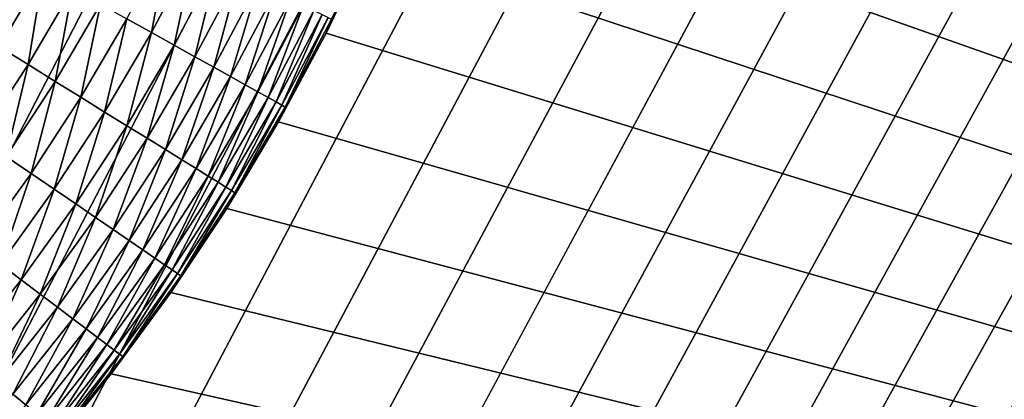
# Model space of a CAD drawing. Extents: x -260 to 260, y -882 to 882.
# Tile 172 of 234: x 33 to 54, y 551 to 559. Entities that reach past the tile are written whole.
import ezdxf

# ---------------------------------------------------------------- set-up
doc = ezdxf.new("R2010")
doc.units = 0
doc.header["$LTSCALE"] = 21.359881
for name, color, linetype in [('1', 7, 'CONTINUOUS'), ('2', 7, 'CONTINUOUS'), ('23', 7, 'CONTINUOUS'), ('24', 7, 'CONTINUOUS')]:
    doc.layers.add(name, color=color, linetype=linetype)

msp = doc.modelspace()

# ---------------------------------------------------------------- linework, layer by layer
at = {"layer": '1', "color": 7, "linetype": 'CONTINUOUS'}
for points in [[(253.525, 812.5), (-253.525, 0), (253.525, 0), (253.525, 812.5)], [(-253.525, 0), (253.525, 812.5), (116.582, 650.819), (-253.525, 0)], [(114.854, 648.894), (-253.525, 0), (116.582, 650.819), (114.854, 648.894)], [(113.045, 647.046), (-253.525, 0), (114.854, 648.894), (113.045, 647.046)], [(111.157, 645.277), (-253.525, 0), (113.045, 647.046), (111.157, 645.277)], [(109.196, 643.59), (-253.525, 0), (111.157, 645.277), (109.196, 643.59)], [(107.164, 641.99), (-253.525, 0), (109.196, 643.59), (107.164, 641.99)], [(105.065, 640.479), (-253.525, 0), (107.164, 641.99), (105.065, 640.479)], [(102.902, 639.059), (-253.525, 0), (105.065, 640.479), (102.902, 639.059)], [(100.681, 637.734), (-253.525, 0), (102.902, 639.059), (100.681, 637.734)], [(98.405, 636.505), (-253.525, 0), (100.681, 637.734), (98.405, 636.505)], [(96.078, 635.376), (-253.525, 0), (98.405, 636.505), (96.078, 635.376)], [(93.704, 634.347), (-253.525, 0), (96.078, 635.376), (93.704, 634.347)], [(91.289, 633.422), (-253.525, 0), (93.704, 634.347), (91.289, 633.422)], [(88.835, 632.602), (-253.525, 0), (91.289, 633.422), (88.835, 632.602)], [(86.349, 631.887), (-253.525, 0), (88.835, 632.602), (86.349, 631.887)], [(83.835, 631.281), (-253.525, 0), (86.349, 631.887), (83.835, 631.281)], [(81.296, 630.783), (-253.525, 0), (83.835, 631.281), (81.296, 630.783)], [(78.739, 630.395), (-253.525, 0), (81.296, 630.783), (78.739, 630.395)], [(76.167, 630.117), (-253.525, 0), (78.739, 630.395), (76.167, 630.117)], [(73.586, 629.95), (-253.525, 0), (76.167, 630.117), (73.586, 629.95)], [(71, 629.895), (-253.525, 0), (73.586, 629.95), (71, 629.895)], [(-129, 629.895), (-253.525, 0), (71, 629.895), (-129, 629.895)]]:
    msp.add_3dface(points, dxfattribs=at)
at = {"layer": '2', "color": 7, "linetype": 'CONTINUOUS'}
for points in [[(43.72, 587.297, -9), (199.599, 587.506, -9), (136.739, 529, -9), (43.72, 587.297, -9)], [(44.06, 585.239, -9), (43.72, 587.297, -9), (136.739, 529, -9), (44.06, 585.239, -9)], [(44.304, 583.167, -9), (44.06, 585.239, -9), (136.739, 529, -9), (44.304, 583.167, -9)], [(44.451, 581.086, -9), (44.304, 583.167, -9), (136.739, 529, -9), (44.451, 581.086, -9)], [(44.5, 579, -9), (44.451, 581.086, -9), (136.739, 529, -9), (44.5, 579, -9)], [(44.451, 576.914, -9), (44.5, 579, -9), (136.739, 529, -9), (44.451, 576.914, -9)], [(44.304, 574.833, -9), (44.451, 576.914, -9), (136.739, 529, -9), (44.304, 574.833, -9)], [(44.06, 572.761, -9), (44.304, 574.833, -9), (136.739, 529, -9), (44.06, 572.761, -9)], [(43.72, 570.703, -9), (44.06, 572.761, -9), (136.739, 529, -9), (43.72, 570.703, -9)], [(43.283, 568.663, -9), (43.72, 570.703, -9), (136.739, 529, -9), (43.283, 568.663, -9)], [(42.751, 566.645, -9), (43.283, 568.663, -9), (136.739, 529, -9), (42.751, 566.645, -9)], [(42.124, 564.655, -9), (42.751, 566.645, -9), (136.739, 529, -9), (42.124, 564.655, -9)], [(41.406, 562.696, -9), (42.124, 564.655, -9), (136.739, 529, -9), (41.406, 562.696, -9)], [(40.596, 560.773, -9), (41.406, 562.696, -9), (136.739, 529, -9), (40.596, 560.773, -9)], [(39.697, 558.891, -9), (40.596, 560.773, -9), (136.739, 529, -9), (39.697, 558.891, -9)], [(38.711, 557.052, -9), (39.697, 558.891, -9), (136.739, 529, -9), (38.711, 557.052, -9)], [(37.64, 555.262, -9), (38.711, 557.052, -9), (136.739, 529, -9), (37.64, 555.262, -9)], [(36.486, 553.523, -9), (37.64, 555.262, -9), (136.739, 529, -9), (36.486, 553.523, -9)], [(35.251, 551.841, -9), (36.486, 553.523, -9), (136.739, 529, -9), (35.251, 551.841, -9)], [(33.94, 550.219, -9), (35.251, 551.841, -9), (136.739, 529, -9), (33.94, 550.219, -9)]]:
    msp.add_3dface(points, dxfattribs=at)
at = {"layer": '23', "color": 7, "linetype": 'CONTINUOUS'}
for points in [[(40.596, 560.773, -9), (39.697, 558.891, -9), (40.596, 560.773, -14), (40.596, 560.773, -9)], [(40.596, 560.773, -14), (39.697, 558.891, -9), (39.697, 558.89, -14), (40.596, 560.773, -14)], [(39.697, 558.891, -9), (38.711, 557.052, -9), (39.697, 558.89, -14), (39.697, 558.891, -9)], [(39.697, 558.89, -14), (38.711, 557.052, -9), (38.711, 557.052, -14), (39.697, 558.89, -14)], [(38.711, 557.052, -9), (37.64, 555.262, -9), (38.711, 557.052, -14), (38.711, 557.052, -9)], [(38.711, 557.052, -14), (37.64, 555.262, -9), (37.64, 555.262, -14), (38.711, 557.052, -14)], [(37.64, 555.262, -14), (36.486, 553.523, -9), (36.485, 553.523, -14), (37.64, 555.262, -14)], [(37.64, 555.262, -9), (36.486, 553.523, -9), (37.64, 555.262, -14), (37.64, 555.262, -9)], [(36.486, 553.523, -9), (35.251, 551.841, -9), (36.485, 553.523, -14), (36.486, 553.523, -9)], [(36.485, 553.523, -14), (35.251, 551.841, -9), (35.251, 551.841, -14), (36.485, 553.523, -14)], [(35.251, 551.841, -14), (33.94, 550.219, -9), (33.939, 550.219, -14), (35.251, 551.841, -14)], [(35.251, 551.841, -9), (33.94, 550.219, -9), (35.251, 551.841, -14), (35.251, 551.841, -9)]]:
    msp.add_3dface(points, dxfattribs=at)
at = {"layer": '24', "color": 7, "linetype": 'CONTINUOUS'}
for points in [[(35.575, 559.185, -23.954), (36.452, 560.849, -23.954), (36.082, 558.902, -23.258), (35.575, 559.185, -23.954)], [(36.082, 558.902, -23.258), (36.452, 560.849, -23.954), (36.972, 560.59, -23.258), (36.082, 558.902, -23.258)], [(40.596, 560.773, -14), (39.697, 558.89, -14), (39.81, 559.177, -14.906), (40.596, 560.773, -14)], [(36.082, 558.902, -23.258), (36.972, 560.59, -23.258), (36.552, 558.64, -22.528), (36.082, 558.902, -23.258)], [(36.552, 558.64, -22.528), (36.972, 560.59, -23.258), (37.454, 560.35, -22.528), (36.552, 558.64, -22.528)], [(32.938, 558.606, -25.816), (33.206, 560.504, -26.352), (33.845, 560.149, -25.816), (32.938, 558.606, -25.816)], [(36.552, 558.64, -22.528), (37.454, 560.35, -22.528), (36.983, 558.401, -21.766), (36.552, 558.64, -22.528)], [(36.983, 558.401, -21.766), (37.454, 560.35, -22.528), (37.895, 560.131, -21.766), (36.983, 558.401, -21.766)], [(32.938, 558.606, -25.816), (33.845, 560.149, -25.816), (33.531, 558.239, -25.235), (32.938, 558.606, -25.816)], [(33.531, 558.239, -25.235), (33.845, 560.149, -25.816), (34.454, 559.809, -25.235), (33.531, 558.239, -25.235)], [(36.983, 558.401, -21.766), (37.895, 560.131, -21.766), (37.373, 558.184, -20.976), (36.983, 558.401, -21.766)], [(37.373, 558.184, -20.976), (37.895, 560.131, -21.766), (38.294, 559.932, -20.976), (37.373, 558.184, -20.976)], [(37.373, 558.184, -20.976), (38.294, 559.932, -20.976), (37.72, 557.99, -20.161), (37.373, 558.184, -20.976)], [(37.72, 557.99, -20.161), (38.294, 559.932, -20.976), (38.65, 559.755, -20.161), (37.72, 557.99, -20.161)], [(33.531, 558.239, -25.235), (34.454, 559.809, -25.235), (34.093, 557.891, -24.614), (33.531, 558.239, -25.235)], [(34.093, 557.891, -24.614), (34.454, 559.809, -25.235), (35.031, 559.488, -24.614), (34.093, 557.891, -24.614)], [(37.72, 557.99, -20.161), (38.65, 559.755, -20.161), (38.023, 557.821, -19.323), (37.72, 557.99, -20.161)], [(38.023, 557.821, -19.323), (38.65, 559.755, -20.161), (38.961, 559.6, -19.323), (38.023, 557.821, -19.323)], [(38.023, 557.821, -19.323), (38.961, 559.6, -19.323), (38.282, 557.677, -18.466), (38.023, 557.821, -19.323)], [(38.282, 557.677, -18.466), (38.961, 559.6, -19.323), (39.226, 559.468, -18.466), (38.282, 557.677, -18.466)], [(34.093, 557.891, -24.614), (35.031, 559.488, -24.614), (34.622, 557.563, -23.954), (34.093, 557.891, -24.614)], [(34.622, 557.563, -23.954), (35.031, 559.488, -24.614), (35.575, 559.185, -23.954), (34.622, 557.563, -23.954)], [(38.282, 557.677, -18.466), (39.226, 559.468, -18.466), (38.495, 557.559, -17.592), (38.282, 557.677, -18.466)], [(38.495, 557.559, -17.592), (39.226, 559.468, -18.466), (39.444, 559.359, -17.592), (38.495, 557.559, -17.592)], [(38.495, 557.559, -17.592), (39.444, 559.359, -17.592), (38.661, 557.466, -16.706), (38.495, 557.559, -17.592)], [(38.661, 557.466, -16.706), (39.444, 559.359, -17.592), (39.615, 559.274, -16.706), (38.661, 557.466, -16.706)], [(34.622, 557.563, -23.954), (35.575, 559.185, -23.954), (35.116, 557.257, -23.258), (34.622, 557.563, -23.954)], [(35.116, 557.257, -23.258), (35.575, 559.185, -23.954), (36.082, 558.902, -23.258), (35.116, 557.257, -23.258)], [(38.661, 557.466, -16.706), (39.615, 559.274, -16.706), (38.781, 557.399, -15.809), (38.661, 557.466, -16.706)], [(38.781, 557.399, -15.809), (39.615, 559.274, -16.706), (39.737, 559.213, -15.809), (38.781, 557.399, -15.809)], [(38.781, 557.399, -15.809), (39.737, 559.213, -15.809), (38.852, 557.359, -14.906), (38.781, 557.399, -15.809)], [(38.852, 557.359, -14.906), (39.737, 559.213, -15.809), (39.81, 559.177, -14.906), (38.852, 557.359, -14.906)], [(39.697, 558.89, -14), (38.852, 557.359, -14.906), (39.81, 559.177, -14.906), (39.697, 558.89, -14)], [(35.116, 557.257, -23.258), (36.082, 558.902, -23.258), (35.573, 556.974, -22.528), (35.116, 557.257, -23.258)], [(35.573, 556.974, -22.528), (36.082, 558.902, -23.258), (36.552, 558.64, -22.528), (35.573, 556.974, -22.528)], [(39.697, 558.89, -14), (38.711, 557.052, -14), (38.852, 557.359, -14.906), (39.697, 558.89, -14)], [(32.536, 556.712, -25.235), (32.938, 558.606, -25.816), (33.531, 558.239, -25.235), (32.536, 556.712, -25.235)], [(35.573, 556.974, -22.528), (36.552, 558.64, -22.528), (35.992, 556.715, -21.766), (35.573, 556.974, -22.528)], [(35.992, 556.715, -21.766), (36.552, 558.64, -22.528), (36.983, 558.401, -21.766), (35.992, 556.715, -21.766)], [(35.992, 556.715, -21.766), (36.983, 558.401, -21.766), (36.371, 556.48, -20.976), (35.992, 556.715, -21.766)], [(36.371, 556.48, -20.976), (36.983, 558.401, -21.766), (37.373, 558.184, -20.976), (36.371, 556.48, -20.976)], [(32.536, 556.712, -25.235), (33.531, 558.239, -25.235), (33.081, 556.339, -24.614), (32.536, 556.712, -25.235)], [(33.081, 556.339, -24.614), (33.531, 558.239, -25.235), (34.093, 557.891, -24.614), (33.081, 556.339, -24.614)], [(36.371, 556.48, -20.976), (37.373, 558.184, -20.976), (36.709, 556.271, -20.161), (36.371, 556.48, -20.976)], [(36.709, 556.271, -20.161), (37.373, 558.184, -20.976), (37.72, 557.99, -20.161), (36.709, 556.271, -20.161)], [(33.081, 556.339, -24.614), (34.093, 557.891, -24.614), (33.595, 555.987, -23.954), (33.081, 556.339, -24.614)], [(33.595, 555.987, -23.954), (34.093, 557.891, -24.614), (34.622, 557.563, -23.954), (33.595, 555.987, -23.954)], [(36.709, 556.271, -20.161), (37.72, 557.99, -20.161), (37.005, 556.088, -19.323), (36.709, 556.271, -20.161)], [(37.005, 556.088, -19.323), (37.72, 557.99, -20.161), (38.023, 557.821, -19.323), (37.005, 556.088, -19.323)], [(37.005, 556.088, -19.323), (38.023, 557.821, -19.323), (37.256, 555.932, -18.466), (37.005, 556.088, -19.323)], [(37.256, 555.932, -18.466), (38.023, 557.821, -19.323), (38.282, 557.677, -18.466), (37.256, 555.932, -18.466)], [(33.595, 555.987, -23.954), (34.622, 557.563, -23.954), (34.074, 555.659, -23.258), (33.595, 555.987, -23.954)], [(34.074, 555.659, -23.258), (34.622, 557.563, -23.954), (35.116, 557.257, -23.258), (34.074, 555.659, -23.258)], [(37.256, 555.932, -18.466), (38.282, 557.677, -18.466), (37.464, 555.804, -17.592), (37.256, 555.932, -18.466)], [(37.464, 555.804, -17.592), (38.282, 557.677, -18.466), (38.495, 557.559, -17.592), (37.464, 555.804, -17.592)], [(37.464, 555.804, -17.592), (38.495, 557.559, -17.592), (37.625, 555.703, -16.706), (37.464, 555.804, -17.592)], [(37.625, 555.703, -16.706), (38.495, 557.559, -17.592), (38.661, 557.466, -16.706), (37.625, 555.703, -16.706)], [(37.625, 555.703, -16.706), (38.661, 557.466, -16.706), (37.742, 555.631, -15.809), (37.625, 555.703, -16.706)], [(37.742, 555.631, -15.809), (38.661, 557.466, -16.706), (38.781, 557.399, -15.809), (37.742, 555.631, -15.809)], [(37.742, 555.631, -15.809), (38.781, 557.399, -15.809), (37.811, 555.588, -14.906), (37.742, 555.631, -15.809)], [(37.811, 555.588, -14.906), (38.781, 557.399, -15.809), (38.852, 557.359, -14.906), (37.811, 555.588, -14.906)], [(38.711, 557.052, -14), (37.811, 555.588, -14.906), (38.852, 557.359, -14.906), (38.711, 557.052, -14)], [(34.074, 555.659, -23.258), (35.116, 557.257, -23.258), (34.518, 555.355, -22.528), (34.074, 555.659, -23.258)], [(34.518, 555.355, -22.528), (35.116, 557.257, -23.258), (35.573, 556.974, -22.528), (34.518, 555.355, -22.528)], [(34.518, 555.355, -22.528), (35.573, 556.974, -22.528), (34.925, 555.076, -21.766), (34.518, 555.355, -22.528)], [(34.925, 555.076, -21.766), (35.573, 556.974, -22.528), (35.992, 556.715, -21.766), (34.925, 555.076, -21.766)], [(38.711, 557.052, -14), (37.64, 555.262, -14), (37.811, 555.588, -14.906), (38.711, 557.052, -14)], [(34.925, 555.076, -21.766), (35.992, 556.715, -21.766), (35.292, 554.824, -20.976), (34.925, 555.076, -21.766)], [(35.292, 554.824, -20.976), (35.992, 556.715, -21.766), (36.371, 556.48, -20.976), (35.292, 554.824, -20.976)], [(35.292, 554.824, -20.976), (36.371, 556.48, -20.976), (35.62, 554.6, -20.161), (35.292, 554.824, -20.976)], [(35.62, 554.6, -20.161), (36.371, 556.48, -20.976), (36.709, 556.271, -20.161), (35.62, 554.6, -20.161)], [(32.496, 554.46, -23.954), (33.081, 556.339, -24.614), (33.595, 555.987, -23.954), (32.496, 554.46, -23.954)], [(35.62, 554.6, -20.161), (36.709, 556.271, -20.161), (35.907, 554.403, -19.323), (35.62, 554.6, -20.161)], [(35.907, 554.403, -19.323), (36.709, 556.271, -20.161), (37.005, 556.088, -19.323), (35.907, 554.403, -19.323)], [(35.907, 554.403, -19.323), (37.005, 556.088, -19.323), (36.151, 554.236, -18.466), (35.907, 554.403, -19.323)], [(36.151, 554.236, -18.466), (37.005, 556.088, -19.323), (37.256, 555.932, -18.466), (36.151, 554.236, -18.466)], [(32.496, 554.46, -23.954), (33.595, 555.987, -23.954), (32.96, 554.11, -23.258), (32.496, 554.46, -23.954)], [(32.96, 554.11, -23.258), (33.595, 555.987, -23.954), (34.074, 555.659, -23.258), (32.96, 554.11, -23.258)], [(36.151, 554.236, -18.466), (37.256, 555.932, -18.466), (36.352, 554.098, -17.592), (36.151, 554.236, -18.466)], [(36.352, 554.098, -17.592), (37.256, 555.932, -18.466), (37.464, 555.804, -17.592), (36.352, 554.098, -17.592)], [(32.96, 554.11, -23.258), (34.074, 555.659, -23.258), (33.389, 553.786, -22.528), (32.96, 554.11, -23.258)], [(33.389, 553.786, -22.528), (34.074, 555.659, -23.258), (34.518, 555.355, -22.528), (33.389, 553.786, -22.528)], [(36.352, 554.098, -17.592), (37.464, 555.804, -17.592), (36.509, 553.99, -16.706), (36.352, 554.098, -17.592)], [(36.509, 553.99, -16.706), (37.464, 555.804, -17.592), (37.625, 555.703, -16.706), (36.509, 553.99, -16.706)], [(36.509, 553.99, -16.706), (37.625, 555.703, -16.706), (36.622, 553.913, -15.809), (36.509, 553.99, -16.706)], [(36.622, 553.913, -15.809), (37.625, 555.703, -16.706), (37.742, 555.631, -15.809), (36.622, 553.913, -15.809)], [(36.622, 553.913, -15.809), (37.742, 555.631, -15.809), (36.69, 553.867, -14.906), (36.622, 553.913, -15.809)], [(36.69, 553.867, -14.906), (37.742, 555.631, -15.809), (37.811, 555.588, -14.906), (36.69, 553.867, -14.906)], [(37.64, 555.262, -14), (36.69, 553.867, -14.906), (37.811, 555.588, -14.906), (37.64, 555.262, -14)], [(33.389, 553.786, -22.528), (34.518, 555.355, -22.528), (33.782, 553.489, -21.766), (33.389, 553.786, -22.528)], [(33.782, 553.489, -21.766), (34.518, 555.355, -22.528), (34.925, 555.076, -21.766), (33.782, 553.489, -21.766)], [(37.64, 555.262, -14), (36.485, 553.523, -14), (36.69, 553.867, -14.906), (37.64, 555.262, -14)], [(33.782, 553.489, -21.766), (34.925, 555.076, -21.766), (34.138, 553.22, -20.976), (33.782, 553.489, -21.766)], [(34.138, 553.22, -20.976), (34.925, 555.076, -21.766), (35.292, 554.824, -20.976), (34.138, 553.22, -20.976)], [(34.138, 553.22, -20.976), (35.292, 554.824, -20.976), (34.455, 552.98, -20.161), (34.138, 553.22, -20.976)], [(34.455, 552.98, -20.161), (35.292, 554.824, -20.976), (35.62, 554.6, -20.161), (34.455, 552.98, -20.161)], [(34.455, 552.98, -20.161), (35.62, 554.6, -20.161), (34.733, 552.771, -19.323), (34.455, 552.98, -20.161)], [(34.733, 552.771, -19.323), (35.62, 554.6, -20.161), (35.907, 554.403, -19.323), (34.733, 552.771, -19.323)], [(34.733, 552.771, -19.323), (35.907, 554.403, -19.323), (34.969, 552.593, -18.466), (34.733, 552.771, -19.323)], [(34.969, 552.593, -18.466), (35.907, 554.403, -19.323), (36.151, 554.236, -18.466), (34.969, 552.593, -18.466)], [(34.969, 552.593, -18.466), (36.151, 554.236, -18.466), (35.163, 552.446, -17.592), (34.969, 552.593, -18.466)], [(35.163, 552.446, -17.592), (36.151, 554.236, -18.466), (36.352, 554.098, -17.592), (35.163, 552.446, -17.592)], [(32.189, 552.271, -22.528), (32.96, 554.11, -23.258), (33.389, 553.786, -22.528), (32.189, 552.271, -22.528)], [(35.163, 552.446, -17.592), (36.352, 554.098, -17.592), (35.315, 552.331, -16.706), (35.163, 552.446, -17.592)], [(35.315, 552.331, -16.706), (36.352, 554.098, -17.592), (36.509, 553.99, -16.706), (35.315, 552.331, -16.706)], [(35.315, 552.331, -16.706), (36.509, 553.99, -16.706), (35.424, 552.249, -15.809), (35.315, 552.331, -16.706)], [(35.424, 552.249, -15.809), (36.509, 553.99, -16.706), (36.622, 553.913, -15.809), (35.424, 552.249, -15.809)], [(35.424, 552.249, -15.809), (36.622, 553.913, -15.809), (35.49, 552.199, -14.906), (35.424, 552.249, -15.809)], [(35.49, 552.199, -14.906), (36.622, 553.913, -15.809), (36.69, 553.867, -14.906), (35.49, 552.199, -14.906)], [(36.485, 553.523, -14), (35.49, 552.199, -14.906), (36.69, 553.867, -14.906), (36.485, 553.523, -14)], [(32.189, 552.271, -22.528), (33.389, 553.786, -22.528), (32.568, 551.956, -21.766), (32.189, 552.271, -22.528)], [(32.568, 551.956, -21.766), (33.389, 553.786, -22.528), (33.782, 553.489, -21.766), (32.568, 551.956, -21.766)], [(32.568, 551.956, -21.766), (33.782, 553.489, -21.766), (32.911, 551.671, -20.976), (32.568, 551.956, -21.766)], [(32.911, 551.671, -20.976), (33.782, 553.489, -21.766), (34.138, 553.22, -20.976), (32.911, 551.671, -20.976)], [(36.485, 553.523, -14), (35.251, 551.841, -14), (35.49, 552.199, -14.906), (36.485, 553.523, -14)], [(32.911, 551.671, -20.976), (34.138, 553.22, -20.976), (33.217, 551.417, -20.161), (32.911, 551.671, -20.976)], [(33.217, 551.417, -20.161), (34.138, 553.22, -20.976), (34.455, 552.98, -20.161), (33.217, 551.417, -20.161)], [(33.217, 551.417, -20.161), (34.455, 552.98, -20.161), (33.484, 551.195, -19.323), (33.217, 551.417, -20.161)], [(33.484, 551.195, -19.323), (34.455, 552.98, -20.161), (34.733, 552.771, -19.323), (33.484, 551.195, -19.323)], [(33.484, 551.195, -19.323), (34.733, 552.771, -19.323), (33.712, 551.006, -18.466), (33.484, 551.195, -19.323)], [(33.712, 551.006, -18.466), (34.733, 552.771, -19.323), (34.969, 552.593, -18.466), (33.712, 551.006, -18.466)], [(33.712, 551.006, -18.466), (34.969, 552.593, -18.466), (33.9, 550.85, -17.592), (33.712, 551.006, -18.466)], [(33.9, 550.85, -17.592), (34.969, 552.593, -18.466), (35.163, 552.446, -17.592), (33.9, 550.85, -17.592)], [(33.9, 550.85, -17.592), (35.163, 552.446, -17.592), (34.046, 550.728, -16.706), (33.9, 550.85, -17.592)], [(34.046, 550.728, -16.706), (35.163, 552.446, -17.592), (35.315, 552.331, -16.706), (34.046, 550.728, -16.706)], [(34.046, 550.728, -16.706), (35.315, 552.331, -16.706), (34.151, 550.641, -15.809), (34.046, 550.728, -16.706)], [(34.151, 550.641, -15.809), (35.315, 552.331, -16.706), (35.424, 552.249, -15.809), (34.151, 550.641, -15.809)], [(34.151, 550.641, -15.809), (35.424, 552.249, -15.809), (34.214, 550.589, -14.906), (34.151, 550.641, -15.809)], [(34.214, 550.589, -14.906), (35.424, 552.249, -15.809), (35.49, 552.199, -14.906), (34.214, 550.589, -14.906)], [(35.251, 551.841, -14), (34.214, 550.589, -14.906), (35.49, 552.199, -14.906), (35.251, 551.841, -14)], [(35.251, 551.841, -14), (33.939, 550.219, -14), (34.214, 550.589, -14.906), (35.251, 551.841, -14)], [(32.164, 549.678, -19.323), (33.217, 551.417, -20.161), (33.484, 551.195, -19.323), (32.164, 549.678, -19.323)]]:
    msp.add_3dface(points, dxfattribs=at)

doc.saveas('drawing.dxf')
